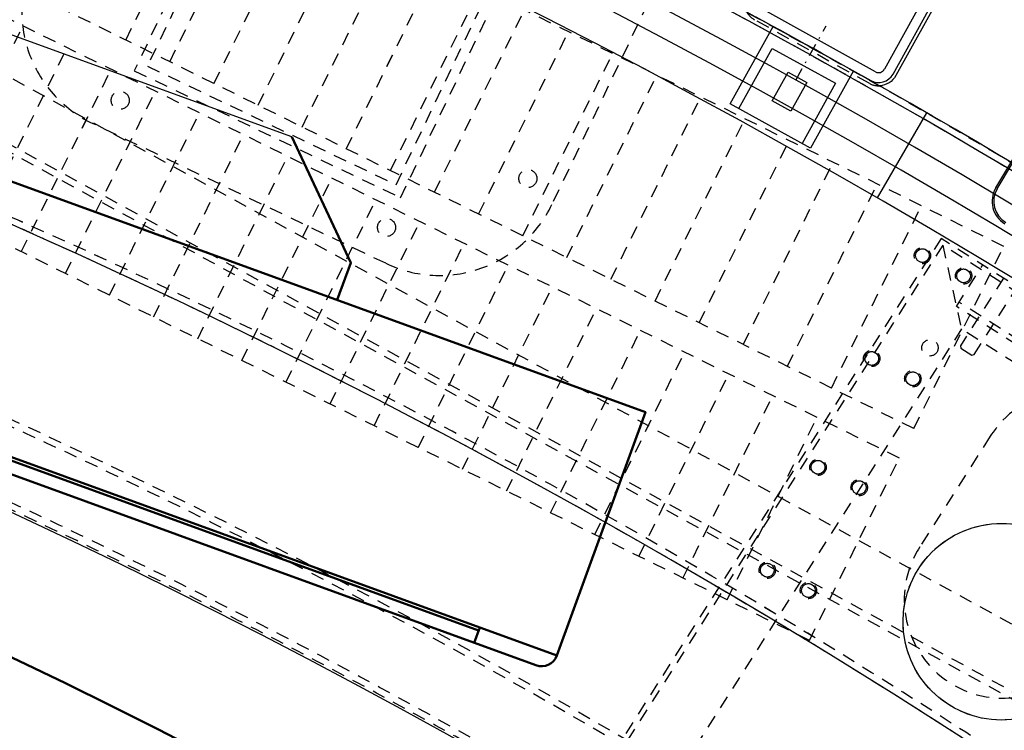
# Model space of a CAD drawing. Extents: x -7591 to -2491, y 6498 to 10061.
# Tile 97 of 125: x -4322 to -4022, y 8812 to 9029. Entities that reach past the tile are written whole.
import ezdxf

# ---------------------------------------------------------------- set-up
doc = ezdxf.new("R2010")
doc.units = 0
doc.header["$MEASUREMENT"] = 0
doc.linetypes.add('DASHDOT', pattern=[8.5, 4, -2, 0.5, -2])
doc.linetypes.add('HIDDEN', pattern=[7, 4, -3])
doc.layers.get('0').update_dxf_attribs({"linetype": 'CONTINUOUS'})
doc.layers.add('LE_ALL', color=7, linetype='CONTINUOUS', lineweight=50)
doc.layers.add('LE_HIDDEN', color=7, linetype='CONTINUOUS')
doc.layers.add('LE_MIDDLE', color=7, linetype='CONTINUOUS')

msp = doc.modelspace()

# ---------------------------------------------------------------- linework, layer by layer
for p, q in [((-4239.35, 8993.1), (-4645.29, 9140.85)), ((-4039.26, 9048.73), (-4058.66, 9013.75)), ((-4056.03, 9012.29), (-4036.64, 9047.28)), ((-4097.82, 9029.73), (-4062.83, 9010.34)), ((-4061.38, 9012.97), (-4096.36, 9032.36)), ((-4105.66, 9003.21), (-4092.57, 9026.83)), ((-4103.03, 9001.76), (-4092.85, 9020.12)), ((-4092.85, 9020.12), (-4073.61, 9009.46)), ((-4024.68, 8977.55), (-4002.19, 9015.36)), ((-4024.25, 8977.29), (-4001.76, 9015.11)), ((-4088.01, 9012.87), (-4082.33, 9009.72)), ((-4082.33, 9009.72), (-4087.18, 9000.97)), ((-4073.61, 9009.46), (-4083.79, 8991.09)), ((-4060.73, 8974.49), (-4045.73, 9000.47))]:
    msp.add_line(p, q)
for points in [[(-3319.19, 8334.81, 0.111006), (-4057.65, 9007.3, 0.000315), (-4060.15, 9008.72, 0.005079), (-4100.61, 9031.15, 0.000315), (-4103.13, 9032.51, 0.252871), (-6267.97, 9031.15, 0.005079), (-6308.43, 9008.72, 0.111325), (-7049.39, 8334.81)], [(-4035.77, 9046.79), (-4055.16, 9011.81, -0.261088), (-4060.15, 9008.72)]]:
    msp.add_lwpolyline(points, format="xyb")
for points in [[(-4068.08, 9013.25), (-4081.17, 8989.64), (-4105.66, 9003.21)], [(-4087.18, 9000.97), (-4092.86, 9004.12), (-4088.01, 9012.87)]]:
    msp.add_lwpolyline(points)
for centre, radius in [((-4047.06, 8956.91), 2.1), ((-4034.51, 8950.72), 2.1), ((-4062.54, 8925.53), 2.1), ((-4049.99, 8919.33), 2.1), ((-4078.91, 8892.34), 2.1), ((-4066.35, 8886.15), 2.1), ((-4022.97, 8845.24), 30), ((-4094.39, 8860.95), 2.1), ((-4081.83, 8854.76), 2.1)]:
    msp.add_circle(centre, radius)
for centre, radius, start, end in [((-5184.29, 7028.43), 2396.87, 31.73211, 148.26789), ((-5184.29, 7028.43), 2391.87, 31.73211, 148.26789), ((-5184.29, 7028.43), 2372, 31.75, 148.25), ((-5184.29, 7028.43), 2370, 31.79835, 148.20165), ((-5184.29, 7028.43), 2345, 32.74999, 147.24999), ((-5184.29, 7028.43), 2266.16, 35.00882, 144.99118), ((-5184.29, 7028.43), 2258.06, 35.00886, 144.99114), ((-5184.29, 7028.43), 2247.11, 35.0089, 144.9911), ((-5184.29, 7028.43), 2275, 55.74999, 71.74999), ((-5184.29, 7028.43), 2120, 50.74999, 89.99999), ((-5184.29, 7028.43), 2040, 31.79835, 148.20165), ((-4060.41, 9014.71), 5, -119, -29), ((-4060.41, 9014.71), 2, -119, -29), ((-5184.29, 7028.43), 1950, 32.04534, 147.95466), ((-4017.81, 8973.46), 8, 149.25, -120.9521), ((-4017.81, 8973.46), 7.5, 149.25, -120.9521)]:
    msp.add_arc(centre, radius, start, end)
at = {"layer": 'LE_ALL'}
for p, q in [((-4805.85, 9065.2), (-4164.98, 8831.94)), ((-4182.41, 8842.54), (-4785.69, 9062.12)), ((-4158.57, 8834.93), (-4131.55, 8909.17)), ((-4183.77, 8838.78), (-4182.06, 8843.48))]:
    msp.add_line(p, q, dxfattribs=at)
for points in [[(-4808.84, 9071.61), (-4158.57, 8834.93), (-4131.55, 8909.17), (-4781.82, 9145.85), (-4808.84, 9071.61)], [(-4225.52, 8943.37), (-4221.42, 8954.65), (-4239.35, 8993.1)]]:
    msp.add_lwpolyline(points, dxfattribs=at)
msp.add_arc((-5184.29, 7028.43), 2000, 31.75, 90, dxfattribs=at)
msp.add_ellipse((-4163.27, 8836.64), major_axis=(5, 0), ratio=1, start_param=4.363323, end_param=5.934119, dxfattribs=at)
msp.add_ellipse((-4163.27, 8836.64), major_axis=(5, 0), ratio=1, start_param=4.363323, end_param=5.934119, dxfattribs=at)
msp.add_ellipse((-4163.27, 8836.64), major_axis=(5, 0), ratio=1, start_param=4.363323, end_param=5.934119, dxfattribs=at)
msp.add_ellipse((-4163.27, 8836.64), major_axis=(5, 0), ratio=1, start_param=4.363323, end_param=5.934119, dxfattribs=at)
at = {"layer": 'LE_HIDDEN', "color": 1, "linetype": 'HIDDEN'}
for p, q in [((-4022.26, 8959.73), (-4437.51, 9164.51)), ((-4022.26, 8959.73), (-4437.51, 9164.51)), ((-4049.68, 8904.13), (-4464.93, 9108.91)), ((-4049.68, 8904.13), (-4464.93, 9108.91)), ((-4054.1, 8895.16), (-4469.36, 9099.94)), ((-4054.1, 8895.16), (-4469.36, 9099.94)), ((-4290.04, 9022.66), (-4262.62, 9078.27)), ((-4290.04, 9022.66), (-4262.62, 9078.27)), ((-4276.59, 9016.03), (-4249.17, 9071.63)), ((-4276.59, 9016.03), (-4249.17, 9071.63)), ((-4263.14, 9009.39), (-4235.71, 9065)), ((-4263.14, 9009.39), (-4235.71, 9065)), ((-4416.65, 9061.12), (-3889.99, 8773.68)), ((-4416.65, 9061.12), (-3889.99, 8773.68)), ((-4249.68, 9002.76), (-4222.26, 9058.36)), ((-4249.68, 9002.76), (-4222.26, 9058.36)), ((-4236.23, 8996.12), (-4208.81, 9051.73)), ((-4236.23, 8996.12), (-4208.81, 9051.73)), ((-4425.28, 9045.32), (-3898.61, 8757.88)), ((-4425.28, 9045.32), (-3898.61, 8757.88)), ((-4222.78, 8989.49), (-4195.36, 9045.1)), ((-4222.78, 8989.49), (-4195.35, 9045.1)), ((-4081.53, 8839.55), (-4496.78, 9044.33)), ((-4081.53, 8839.55), (-4496.78, 9044.33)), ((-4426.23, 9043.56), (-3899.57, 8756.12)), ((-4426.23, 9043.56), (-3899.57, 8756.12)), ((-4209.32, 8982.85), (-4181.9, 9038.46)), ((-4209.32, 8982.85), (-4181.9, 9038.46)), ((-4195.87, 8976.22), (-4168.45, 9031.83)), ((-4195.87, 8976.22), (-4168.45, 9031.83)), ((-4348.79, 8971.35), (-4321.37, 9026.96)), ((-4348.79, 8971.35), (-4321.37, 9026.96)), ((-4182.42, 8969.59), (-4155, 9025.19)), ((-4182.42, 8969.59), (-4155, 9025.19)), ((-4335.34, 8964.72), (-4307.92, 9020.33)), ((-4335.34, 8964.72), (-4307.92, 9020.33)), ((-4168.96, 8962.95), (-4141.54, 9018.56)), ((-4168.96, 8962.95), (-4141.54, 9018.56)), ((-4321.89, 8958.09), (-4294.47, 9013.69)), ((-4321.89, 8958.09), (-4294.46, 9013.69)), ((-4155.51, 8956.32), (-4128.09, 9011.92)), ((-4155.51, 8956.32), (-4128.09, 9011.92)), ((-4308.43, 8951.45), (-4281.01, 9007.06)), ((-4308.43, 8951.45), (-4281.01, 9007.06)), ((-4142.06, 8949.68), (-4114.64, 9005.29)), ((-4142.06, 8949.68), (-4114.64, 9005.29)), ((-4294.98, 8944.82), (-4267.56, 9000.42)), ((-4294.98, 8944.82), (-4267.56, 9000.42)), ((-4210.74, 8954.55), (-4300.09, 8997.17)), ((-4128.61, 8943.05), (-4101.18, 8998.65)), ((-4128.61, 8943.05), (-4101.18, 8998.65)), ((-4281.53, 8938.18), (-4254.11, 8993.79)), ((-4281.53, 8938.18), (-4254.11, 8993.79)), ((-4115.15, 8936.41), (-4087.73, 8992.02)), ((-4115.15, 8936.41), (-4087.73, 8992.02)), ((-4268.07, 8931.55), (-4240.65, 8987.15)), ((-4268.07, 8931.55), (-4240.65, 8987.15)), ((-4101.7, 8929.78), (-4074.28, 8985.39)), ((-4101.7, 8929.78), (-4074.28, 8985.39)), ((-4254.62, 8924.91), (-4227.2, 8980.52)), ((-4254.62, 8924.91), (-4227.2, 8980.52)), ((-4088.25, 8923.15), (-4060.82, 8978.75)), ((-4088.25, 8923.15), (-4060.82, 8978.75)), ((-4241.17, 8918.28), (-4213.75, 8973.89)), ((-4241.17, 8918.28), (-4213.75, 8973.89)), ((-4074.79, 8916.51), (-4047.37, 8972.12)), ((-4074.79, 8916.51), (-4047.37, 8972.12)), ((-4227.72, 8911.65), (-4200.29, 8967.25)), ((-4227.72, 8911.65), (-4200.29, 8967.25)), ((-4214.26, 8905.01), (-4186.84, 8960.62)), ((-4214.26, 8905.01), (-4186.84, 8960.62)), ((-4049.68, 8904.13), (-4022.26, 8959.73)), ((-4049.68, 8904.13), (-4022.26, 8959.73)), ((-4040.85, 8960.07), (-4035.18, 8934.53)), ((-4200.81, 8898.38), (-4173.39, 8953.98)), ((-4200.81, 8898.38), (-4173.39, 8953.98)), ((-4036.72, 8941.43), (-4028.66, 8954.08)), ((-4187.36, 8891.74), (-4159.93, 8947.35)), ((-4187.36, 8891.74), (-4159.93, 8947.35)), ((-3934.7, 8878.22), (-4035.91, 8942.69)), ((-4173.9, 8885.11), (-4146.48, 8940.71)), ((-4173.9, 8885.11), (-4146.48, 8940.71)), ((-3935.51, 8876.95), (-4036.72, 8941.43)), ((-4160.45, 8878.47), (-4133.03, 8934.08)), ((-4160.45, 8878.47), (-4133.03, 8934.08)), ((-4035.18, 8934.53), (-4123.84, 8795.37)), ((-4018.32, 8923.78), (-4035.18, 8934.53)), ((-4147, 8871.84), (-4119.58, 8927.45)), ((-4147, 8871.84), (-4119.57, 8927.45)), ((-4133.54, 8865.21), (-4106.12, 8920.81)), ((-4133.54, 8865.21), (-4106.12, 8920.81)), ((-4120.09, 8858.57), (-4092.67, 8914.18)), ((-4120.09, 8858.57), (-4092.67, 8914.18)), ((-4106.64, 8851.94), (-4079.22, 8907.54)), ((-4106.64, 8851.94), (-4079.22, 8907.54)), ((-4026.39, 8901.79), (-4047.89, 8868.06)), ((-4081.53, 8839.55), (-4054.1, 8895.16)), ((-4081.53, 8839.55), (-4054.1, 8895.16))]:
    msp.add_line(p, q, dxfattribs=at)
for points in [[(-5182.29, 9290.46), (-5182.29, 9371.43, -0.254675), (-3214.82, 8297.61), (-3480.59, 8126.66, 0.078205), (-3900.25, 8596.86), (-3840.14, 8670.42, 0.172955), (-5182.29, 9150.43), (-5182.29, 9191.4), (-5164.29, 9191.4), (-5164.29, 9193.4), (-5184.29, 9193.43), (-5204.29, 9193.4), (-5204.29, 9191.4), (-5186.29, 9191.4), (-5186.29, 9150.43, 0.172955), (-6528.44, 8670.42)], [(-4521.66, 9044.32), (-4473.12, 9191.52, -0.069816), (-3905.26, 8912.26, -0.000549), (-3901.13, 8909.45), (-3988.37, 8781.33)], [(-4473.12, 9191.52, -0.069816), (-3905.26, 8912.26, -0.000549), (-3901.13, 8909.45)], [(-4112.72, 9071.77), (-4160.08, 8972.49, -0.414214), (-4210.74, 8954.55)], [(-4063.32, 9009.47), (-4098.3, 9028.86, -0.138182), (-4100.61, 9031.15)], [(-4931.44, 8886.3, -0.219407), (-3607.34, 8042.76), (-3565.29, 8069.8)]]:
    msp.add_lwpolyline(points, format="xyb", dxfattribs=at)
for points in [[(-4244.37, 9103.54), (-4287.42, 9013.28), (-4206.19, 8974.54), (-4163.14, 9064.8)], [(-4241.66, 9102.25), (-4283.42, 9014.7), (-4207.6, 8978.54), (-4165.84, 9066.09)], [(-4024.94, 8708.65), (-3914.8, 8881.54), (-4041.31, 8962.14), (-4151.45, 8789.24), (-4024.94, 8708.65)], [(-4149.38, 8789.7), (-4025.4, 8710.72), (-3916.87, 8881.09), (-4040.85, 8960.07), (-4149.38, 8789.7)], [(-4022.33, 8950.05), (-4035.49, 8929.39), (-4035.34, 8928.7), (-4031.97, 8926.55), (-4031.28, 8926.7), (-4018.11, 8947.36)]]:
    msp.add_lwpolyline(points, dxfattribs=at)
for centre, radius in [((-4291.72, 9004.26), 2.75), ((-4167.38, 8980.4), 2.75), ((-4210.49, 8965.51), 2.75), ((-4047.06, 8956.91), 2.5), ((-4047.06, 8956.91), 2.5), ((-4047.06, 8956.91), 2.1), ((-4034.51, 8950.72), 2.5), ((-4034.51, 8950.72), 2.5), ((-4034.51, 8950.72), 2.1), ((-4044.77, 8928.78), 2.5), ((-4062.54, 8925.53), 2.5), ((-4062.54, 8925.53), 2.5), ((-4062.54, 8925.53), 2.1), ((-4049.99, 8919.33), 2.5), ((-4049.99, 8919.33), 2.5), ((-4049.99, 8919.33), 2.1), ((-4078.91, 8892.34), 2.5), ((-4078.91, 8892.34), 2.5), ((-4078.91, 8892.34), 2.1), ((-4066.35, 8886.15), 2.5), ((-4066.35, 8886.15), 2.5), ((-4066.35, 8886.15), 2.1), ((-4022.97, 8845.24), 30), ((-4094.39, 8860.95), 2.5), ((-4094.39, 8860.95), 2.5), ((-4094.39, 8860.95), 2.1), ((-4081.83, 8854.76), 2.5), ((-4081.83, 8854.76), 2.5), ((-4081.83, 8854.76), 2.1)]:
    msp.add_circle(centre, radius, dxfattribs=at)
for centre, radius, start, end in [((-5184.29, 7028.43), 2343, 32.79889, 89.95109), ((-5184.29, 7028.43), 2341, 52.87893, 69.87104), ((-5184.29, 7028.43), 2341, 52.87893, 69.87104), ((-5184.29, 7028.43), 2345, 53.35014, 69.39982), ((-5184.29, 7028.43), 2275, 55.74999, 71.74999), ((-5184.29, 7028.43), 2122, 50.69598, 89.94599), ((-5184.29, 7028.43), 2120, 50.74999, 89.99999), ((-5184.29, 7028.43), 2368, 42.04839, 61.4516), ((-5184.29, 7028.43), 2065.69, 40.48822, 139.52979), ((-5184.29, 7028.43), 2063.69, 40.48822, 139.52979), ((-5184.29, 7028.43), 2042.69, 40.48822, 139.51177), ((-5184.29, 7028.43), 2040.69, 40.48822, 139.51177), ((-4283.73, 9031.47), 38, 154.5, -115.5), ((-4060.41, 9014.71), 6, -119, -87.5303), ((-5184.29, 7028.43), 1925, 32.75, 82.25), ((-5184.29, 7028.43), 1920.5, 32.80967, 82.19033), ((-5184.29, 7028.43), 1922.5, 32.80961, 82.19039), ((-5184.29, 7028.43), 1923, 57.5149, 82.16061), ((-4001.09, 8885.68), 30, -32.5, 147.5), ((-5184.29, 7028.43), 1870, 40.53216, 86.59702), ((-5184.29, 7028.43), 1868, 40.59516, 86.53192), ((-5184.29, 7028.43), 1877, 32.75, 82.18895), ((-5184.29, 7028.43), 1847, 41.26512, 85.83953), ((-5184.29, 7028.43), 1845, 41.32974, 85.77274), ((-4022.59, 8851.94), 30, 147.5, -32.5)]:
    msp.add_arc(centre, radius, start, end, dxfattribs=at)
at = {"layer": 'LE_MIDDLE', "color": 1, "linetype": 'DASHDOT'}
msp.add_line((-4085.63, 9010.46), (-4076.44, 9027.03), dxfattribs=at)

doc.saveas('drawing.dxf')
